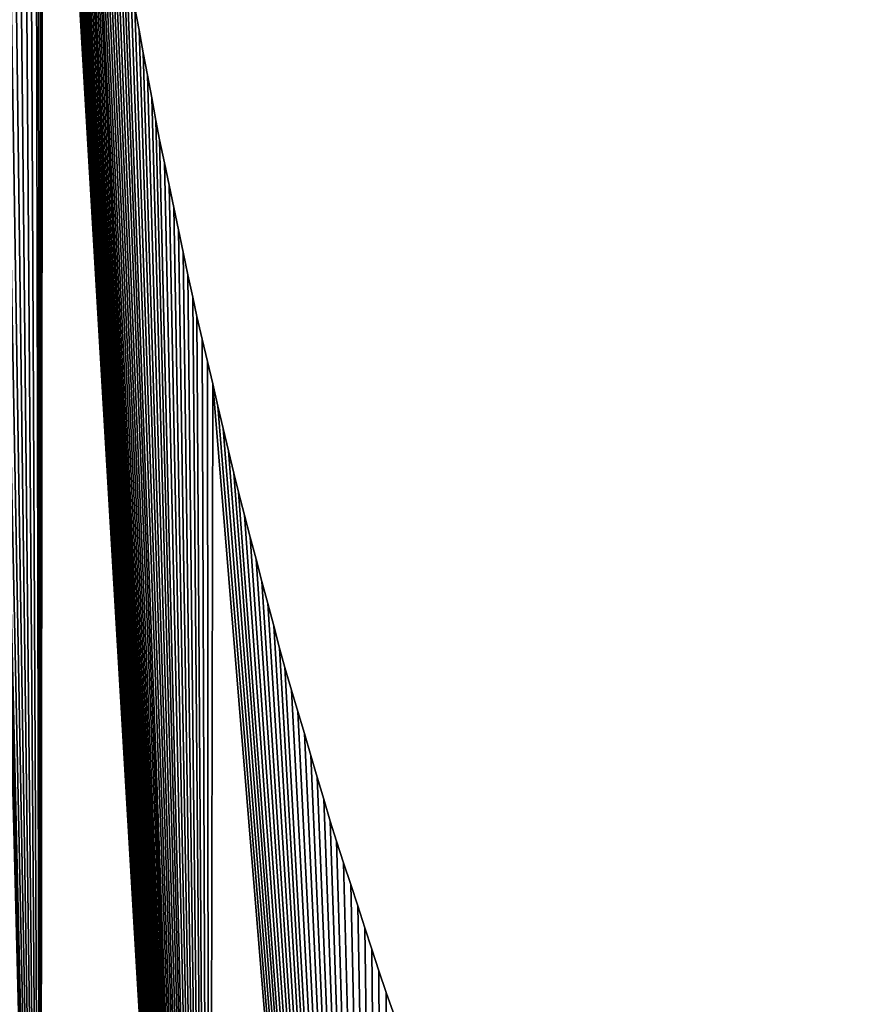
# Model space of a CAD drawing. Extents: x 9 to 1212, y 18 to 833.
# Tile 29 of 172: x 39 to 57, y 495 to 516. Entities that reach past the tile are written whole.
import ezdxf

# ---------------------------------------------------------------- set-up
doc = ezdxf.new("R2010")
doc.units = 0
doc.header["$MEASUREMENT"] = 0
doc.layers.get('0').update_dxf_attribs({"linetype": 'CONTINUOUS'})

# ---------------------------------------------------------------- blocks, each defined once
blk = doc.blocks.new('GRUPO_1')
for p, q in [((33.36174, 75.86816), (33.4523, 75.38267)), ((33.36174, 75.86816, 15), (33.4523, 75.38267, 15)), ((33.4523, 75.38267), (33.54257, 74.89876)), ((33.4523, 75.38267, 15), (33.54257, 74.89876, 15)), ((33.4523, 75.38267), (33.4523, 75.38267, 15)), ((33.54257, 74.89876), (33.63256, 74.41637)), ((33.54257, 74.89876, 15), (33.63256, 74.41637, 15)), ((33.54257, 74.89876), (33.54257, 74.89876, 15)), ((33.63256, 74.41637), (33.724, 73.92622)), ((33.63256, 74.41637, 15), (33.724, 73.92622, 15)), ((33.63256, 74.41637), (33.63256, 74.41637, 15)), ((33.724, 73.92622), (33.81496, 73.43861)), ((33.724, 73.92622, 15), (33.81496, 73.43861, 15)), ((33.724, 73.92622), (33.724, 73.92622, 15)), ((33.81496, 73.43861), (33.89299, 73.02738)), ((33.81496, 73.43861, 15), (33.89299, 73.02738, 15)), ((33.81496, 73.43861), (33.81496, 73.43861, 15)), ((33.89299, 73.02738), (33.99741, 72.53104)), ((33.89299, 73.02738, 15), (33.99741, 72.53104, 15)), ((33.89299, 73.02738), (33.89299, 73.02738, 15)), ((33.99741, 72.53104), (34.09802, 72.05281)), ((33.99741, 72.53104, 15), (34.09802, 72.05281, 15)), ((33.99741, 72.53104), (33.99741, 72.53104, 15)), ((34.09802, 72.05281), (34.20025, 71.5669)), ((34.09802, 72.05281, 15), (34.20025, 71.5669, 15)), ((34.09802, 72.05281), (34.09802, 72.05281, 15)), ((34.20025, 71.5669), (34.30116, 71.08723)), ((34.20025, 71.5669, 15), (34.30116, 71.08723, 15)), ((34.20025, 71.5669), (34.20025, 71.5669, 15)), ((34.30116, 71.08723), (34.4027, 70.60459)), ((34.30116, 71.08723, 15), (34.4027, 70.60459, 15)), ((34.30116, 71.08723), (34.30116, 71.08723, 15)), ((34.4027, 70.60459), (34.50498, 70.1184)), ((34.4027, 70.60459, 15), (34.50498, 70.1184, 15)), ((34.4027, 70.60459), (34.4027, 70.60459, 15)), ((34.50498, 70.1184), (34.60656, 69.63557)), ((34.50498, 70.1184, 15), (34.60656, 69.63557, 15)), ((34.50498, 70.1184), (34.50498, 70.1184, 15)), ((34.60656, 69.63557), (34.69525, 69.21896)), ((34.60656, 69.63557, 15), (34.69525, 69.21896, 15)), ((34.60656, 69.63557), (34.60656, 69.63557, 15)), ((34.69525, 69.21896), (34.81056, 68.73164)), ((34.69525, 69.21896, 15), (34.81056, 68.73164, 15)), ((34.69525, 69.21896), (34.69525, 69.21896, 15)), ((34.81056, 68.73164), (34.92367, 68.25359)), ((34.81056, 68.73164, 15), (34.92367, 68.25359, 15)), ((34.81056, 68.73164), (34.81056, 68.73164, 15)), ((34.92367, 68.25359), (35.03809, 67.77002)), ((34.92367, 68.25359, 15), (35.03809, 67.77002, 15)), ((34.92367, 68.25359), (34.92367, 68.25359, 15)), ((35.03809, 67.77002), (35.15084, 67.2935)), ((35.03809, 67.77002, 15), (35.15084, 67.2935, 15)), ((35.03809, 67.77002), (35.03809, 67.77002, 15)), ((35.15084, 67.2935), (35.26446, 66.81327)), ((35.15084, 67.2935, 15), (35.26446, 66.81327, 15)), ((35.15084, 67.2935), (35.15084, 67.2935, 15)), ((35.26446, 66.81327), (35.37886, 66.32978)), ((35.26446, 66.81327, 15), (35.37886, 66.32978, 15)), ((35.26446, 66.81327), (35.26446, 66.81327, 15)), ((35.37886, 66.32978), (35.4928, 65.84822)), ((35.37886, 66.32978, 15), (35.4928, 65.84822, 15)), ((35.37886, 66.32978), (35.37886, 66.32978, 15)), ((35.4928, 65.84822), (35.59167, 65.43824)), ((35.4928, 65.84822, 15), (35.59167, 65.43824, 15)), ((35.4928, 65.84822), (35.4928, 65.84822, 15)), ((35.59167, 65.43824), (35.72117, 64.94808)), ((35.59167, 65.43824, 15), (35.72117, 64.94808, 15)), ((35.59167, 65.43824), (35.59167, 65.43824, 15)), ((35.72117, 64.94808), (35.846, 64.47556)), ((35.72117, 64.94808, 15), (35.846, 64.47556, 15)), ((35.72117, 64.94808), (35.72117, 64.94808, 15)), ((35.846, 64.47556), (35.97268, 63.99609)), ((35.846, 64.47556, 15), (35.97268, 63.99609, 15)), ((35.846, 64.47556), (35.846, 64.47556, 15)), ((35.97268, 63.99609), (36.09796, 63.5219)), ((35.97268, 63.99609, 15), (36.09796, 63.5219, 15)), ((35.97268, 63.99609), (35.97268, 63.99609, 15)), ((36.09796, 63.5219), (36.22364, 63.04618)), ((36.09796, 63.5219, 15), (36.22364, 63.04618, 15)), ((36.09796, 63.5219), (36.09796, 63.5219, 15)), ((36.22364, 63.04618), (36.35091, 62.56445)), ((36.22364, 63.04618, 15), (36.35091, 62.56445, 15)), ((36.22364, 63.04618), (36.22364, 63.04618, 15)), ((36.35091, 62.56445), (36.47793, 62.08368)), ((36.35091, 62.56445, 15), (36.47793, 62.08368, 15)), ((36.35091, 62.56445), (36.35091, 62.56445, 15)), ((36.47793, 62.08368), (36.59369, 61.66403)), ((36.47793, 62.08368, 15), (36.59369, 61.66403, 15)), ((36.47793, 62.08368), (36.47793, 62.08368, 15)), ((36.59369, 61.66403), (36.73568, 61.18219)), ((36.59369, 61.66403, 15), (36.73568, 61.18219, 15)), ((36.59369, 61.66403), (36.59369, 61.66403, 15)), ((36.73568, 61.18219), (36.87128, 60.72203)), ((36.73568, 61.18219, 15), (36.87128, 60.72203, 15)), ((36.73568, 61.18219), (36.73568, 61.18219, 15)), ((36.87128, 60.72203), (37.01064, 60.24909)), ((36.87128, 60.72203, 15), (37.01064, 60.24909, 15)), ((36.87128, 60.72203), (36.87128, 60.72203, 15)), ((37.01064, 60.24909), (37.14998, 59.77626)), ((37.01064, 60.24909, 15), (37.14998, 59.77626, 15)), ((37.01064, 60.24909), (37.01064, 60.24909, 15)), ((37.14998, 59.77626), (37.28754, 59.30944)), ((37.14998, 59.77626, 15), (37.28754, 59.30944, 15)), ((37.14998, 59.77626), (37.14998, 59.77626, 15)), ((37.28754, 59.30944), (37.42849, 58.83114)), ((37.28754, 59.30944, 15), (37.42849, 58.83114, 15)), ((37.28754, 59.30944), (37.28754, 59.30944, 15)), ((37.42849, 58.83114), (37.56645, 58.36296)), ((37.42849, 58.83114, 15), (37.56645, 58.36296, 15)), ((37.42849, 58.83114), (37.42849, 58.83114, 15)), ((37.56645, 58.36296), (37.70269, 57.93175)), ((37.56645, 58.36296, 15), (37.70269, 57.93175, 15)), ((37.56645, 58.36296), (37.56645, 58.36296, 15)), ((37.70269, 57.93175), (37.8559, 57.46321)), ((37.70269, 57.93175, 15), (37.8559, 57.46321, 15)), ((37.70269, 57.93175), (37.70269, 57.93175, 15)), ((37.8559, 57.46321), (38.00843, 56.99673)), ((37.8559, 57.46321, 15), (38.00843, 56.99673, 15)), ((37.8559, 57.46321), (37.8559, 57.46321, 15)), ((38.00843, 56.99673), (38.15976, 56.53393)), ((38.00843, 56.99673, 15), (38.15976, 56.53393, 15)), ((38.00843, 56.99673), (38.00843, 56.99673, 15)), ((38.15976, 56.53393), (38.31363, 56.06336)), ((38.15976, 56.53393, 15), (38.31363, 56.06336, 15)), ((38.15976, 56.53393), (38.15976, 56.53393, 15)), ((38.31363, 56.06336), (38.46418, 55.60295)), ((38.31363, 56.06336, 15), (38.46418, 55.60295, 15)), ((38.31363, 56.06336), (38.31363, 56.06336, 15)), ((38.46418, 55.60295), (38.61514, 55.14128)), ((38.46418, 55.60295, 15), (38.61514, 55.14128, 15)), ((38.46418, 55.60295), (38.46418, 55.60295, 15)), ((38.61514, 55.14128), (38.76936, 54.66965)), ((38.61514, 55.14128, 15), (38.76936, 54.66965, 15)), ((38.61514, 55.14128), (38.61514, 55.14128, 15)), ((38.76936, 54.66965), (38.92106, 54.24987)), ((38.76936, 54.66965, 15), (38.92106, 54.24987, 15)), ((38.76936, 54.66965), (38.76936, 54.66965, 15))]:
    blk.add_line(p, q)
mesh = blk.add_polyface()
corners = [(31.48958, 89.82853), (31.39184, 122.84918), (31.64112, 123.53903), (31.70991, 89.38082), (31.90043, 124.23241), (31.93627, 88.93957), (32.16983, 124.92926), (32.40666, 88.07662), (32.44942, 125.62957), (32.65049, 87.655), (32.72344, 126.29541), (32.89996, 87.24001), (33.00268, 126.95489), (33.15497, 86.83169), (33.29098, 127.61728), (33.41541, 86.43008), (33.58842, 128.28256), (33.6812, 86.03523), (33.89505, 128.95071), (33.95222, 85.64717), (34.21093, 129.62168), (34.23914, 85.25141), (34.53614, 130.29547), (34.53883, 84.8535), (34.87074, 130.97202), (35.15491, 84.08128), (35.19596, 131.61456), (35.47105, 83.70708), (35.52461, 132.2498), (35.79245, 83.34087), (35.86156, 132.88738), (36.11897, 82.98272), (36.20688, 133.52728), (36.4505, 82.63267), (36.56062, 134.16948), (36.78693, 82.29078), (36.92283, 134.81396), (14.18541, 82.57828), (14.53829, 195.10684), (16.22949, 75.25985), (16.36473, 192.81526), (18.40727, 68.13239), (28.44164, 41.78746), (25.89068, 172.33133), (26.08233, 171.60962), (26.24017, 170.93298), (26.40441, 170.20274), (26.56739, 169.47807), (26.73127, 168.74942), (26.86444, 168.06704), (27.00259, 167.33182), (27.13978, 166.60165), (27.27829, 165.86448), (27.38778, 165.17947), (27.50219, 164.44188), (27.61603, 163.7079), (27.72997, 162.97337), (27.81933, 162.27318), (27.91197, 161.53742), (28.00445, 160.80298), (28.09237, 160.10064), (28.1674, 159.35547), (28.24121, 158.62239), (28.31453, 157.89412), (28.38244, 157.18665), (28.44032, 156.43955), (28.49757, 155.70069)]
mesh.append_faces([[corners[k] for k in face] for face in [(37, 38, 39), (39, 40, 41)]], dxfattribs={"vtx0": -1, "vtx1": -1})
mesh.append_faces([[corners[k] for k in face] for face in [(0, 1, 2), (3, 2, 4), (5, 4, 6), (7, 6, 8), (9, 8, 10), (11, 10, 12), (13, 12, 14), (15, 14, 16), (17, 16, 18), (19, 18, 20), (21, 20, 22), (23, 22, 24), (25, 24, 26), (27, 26, 28), (29, 28, 30), (31, 30, 32), (33, 32, 34), (35, 34, 36), (42, 43, 44), (42, 44, 45), (42, 45, 46), (42, 46, 47), (42, 47, 48), (42, 48, 49), (42, 49, 50), (42, 50, 51), (42, 51, 52), (42, 52, 53), (42, 53, 54), (42, 54, 55), (42, 55, 56), (42, 56, 57), (42, 57, 58), (42, 58, 59), (42, 59, 60), (42, 60, 61), (42, 61, 62), (42, 62, 63), (42, 63, 64), (42, 64, 65), (42, 65, 66)]], dxfattribs={"vtx0": -1, "vtx2": -1})
mesh = blk.add_polyface()
corners = [(31.39184, 122.84918, 15), (31.48958, 89.82853, 15), (31.64112, 123.53903, 15), (31.70991, 89.38082, 15), (31.90043, 124.23241, 15), (31.93627, 88.93957, 15), (32.16983, 124.92926, 15), (32.40666, 88.07662, 15), (32.44942, 125.62957, 15), (32.65049, 87.655, 15), (32.72344, 126.29541, 15), (32.89996, 87.24001, 15), (33.00268, 126.95489, 15), (33.15497, 86.83169, 15), (33.29098, 127.61728, 15), (33.41541, 86.43008, 15), (33.58842, 128.28256, 15), (33.6812, 86.03523, 15), (33.89505, 128.95071, 15), (33.95222, 85.64717, 15), (34.21093, 129.62168, 15), (34.23914, 85.25141, 15), (34.53614, 130.29547, 15), (34.53883, 84.8535, 15), (34.87074, 130.97202, 15), (35.15491, 84.08128, 15), (35.19596, 131.61456, 15), (35.47105, 83.70708, 15), (35.52461, 132.2498, 15), (35.79245, 83.34087, 15), (35.86156, 132.88738, 15), (36.11897, 82.98272, 15), (36.20688, 133.52728, 15), (36.4505, 82.63267, 15), (36.56062, 134.16948, 15), (36.78693, 82.29078, 15), (36.92283, 134.81396, 15), (14.53829, 195.10684, 15), (14.18541, 82.57828, 15), (16.22949, 75.25985, 15), (16.36473, 192.81526, 15), (18.40727, 68.13239, 15), (25.89068, 172.33133, 15), (28.44164, 41.78746, 15), (26.08233, 171.60962, 15), (26.24017, 170.93298, 15), (26.40441, 170.20274, 15), (26.56739, 169.47807, 15), (26.73127, 168.74942, 15), (26.86444, 168.06704, 15), (27.00259, 167.33182, 15), (27.13978, 166.60165, 15), (27.27829, 165.86448, 15), (27.38778, 165.17947, 15), (27.50219, 164.44188, 15), (27.61603, 163.7079, 15), (27.72997, 162.97337, 15), (27.81933, 162.27318, 15), (27.91197, 161.53742, 15), (28.00445, 160.80298, 15), (28.09237, 160.10064, 15), (28.1674, 159.35547, 15), (28.24121, 158.62239, 15), (28.31453, 157.89412, 15), (28.38244, 157.18665, 15), (28.44032, 156.43955, 15), (28.49757, 155.70069, 15)]
mesh.append_faces([[corners[k] for k in face] for face in [(0, 1, 2), (2, 3, 4), (4, 5, 6), (6, 7, 8), (8, 9, 10), (10, 11, 12), (12, 13, 14), (14, 15, 16), (16, 17, 18), (18, 19, 20), (20, 21, 22), (22, 23, 24), (24, 25, 26), (26, 27, 28), (28, 29, 30), (30, 31, 32), (32, 33, 34), (34, 35, 36), (42, 43, 44), (44, 43, 45), (45, 43, 46), (46, 43, 47), (47, 43, 48), (48, 43, 49), (49, 43, 50), (50, 43, 51), (51, 43, 52), (52, 43, 53), (53, 43, 54), (54, 43, 55), (55, 43, 56), (56, 43, 57), (57, 43, 58), (58, 43, 59), (59, 43, 60), (60, 43, 61), (61, 43, 62), (62, 43, 63), (63, 43, 64), (64, 43, 65), (65, 43, 66)]], dxfattribs={"vtx0": -1, "vtx1": -1})
mesh.append_faces([[corners[k] for k in face] for face in [(37, 38, 39), (40, 39, 41)]], dxfattribs={"vtx0": -1, "vtx2": -1})
mesh = blk.add_polyface()
corners = [(31.39184, 122.84918), (31.27536, 90.28265), (31.1525, 122.16287), (31.48958, 89.82853), (31.64112, 123.53903), (31.70991, 89.38082), (31.90043, 124.23241), (31.93627, 88.93957), (32.16983, 124.92926), (32.16855, 88.50482), (32.40666, 88.07662), (32.44942, 125.62957), (32.65049, 87.655), (32.72344, 126.29541), (32.89996, 87.24001), (33.00268, 126.95489), (33.15497, 86.83169), (33.29098, 127.61728), (33.41541, 86.43008), (33.58842, 128.28256), (33.6812, 86.03523), (33.89505, 128.95071), (33.95222, 85.64717), (34.21093, 129.62168), (34.23914, 85.25141), (34.53614, 130.29547), (34.53883, 84.8535), (34.87074, 130.97202), (34.84413, 84.46344), (35.15491, 84.08128), (35.19596, 131.61456), (35.47105, 83.70708), (35.52461, 132.2498), (35.79245, 83.34087), (35.86156, 132.88738), (36.11897, 82.98272), (36.20688, 133.52728), (36.4505, 82.63267), (36.56062, 134.16948), (36.78693, 82.29078), (36.92283, 134.81396), (37.12814, 81.95709), (18.40727, 68.13239), (18.455, 189.80303), (20.71806, 61.20866), (21.02008, 185.37619), (23.16118, 54.50142), (23.43797, 180.02125), (25.73593, 48.02343), (28.44164, 41.78746), (28.49757, 155.70069), (28.93199, 129.29714), (31.32992, 35.70085), (28.95168, 128.58789), (28.97358, 127.85374), (28.99547, 127.12018), (29.0175, 126.38163), (29.03967, 125.6384), (29.06131, 124.91317), (29.08439, 124.21807), (29.11042, 123.46918), (29.13618, 122.72831), (29.16208, 121.98306), (29.18799, 121.2379), (29.21398, 120.49001), (29.23898, 119.80413), (30.24476, 119.28789), (30.47202, 120.0555), (30.70332, 120.80105), (30.92302, 121.48015)]
mesh.append_faces([[corners[k] for k in face] for face in [(0, 1, 2), (1, 0, 3), (3, 4, 5), (5, 6, 7), (7, 8, 9), (9, 8, 10), (10, 11, 12), (12, 13, 14), (14, 15, 16), (16, 17, 18), (18, 19, 20), (20, 21, 22), (22, 23, 24), (24, 25, 26), (26, 27, 28), (28, 27, 29), (29, 30, 31), (31, 32, 33), (33, 34, 35), (35, 36, 37), (37, 38, 39), (39, 40, 41), (42, 43, 44), (44, 45, 46), (46, 47, 48)]], dxfattribs={"vtx0": -1, "vtx1": -1})
mesh.append_faces([[corners[k] for k in face] for face in [(49, 50, 51)]], dxfattribs={"vtx0": -1, "vtx1": -1, "vtx2": -1})
mesh.append_faces([[corners[k] for k in face] for face in [(52, 51, 53), (52, 53, 54), (52, 54, 55), (52, 55, 56), (52, 56, 57), (52, 57, 58), (52, 58, 59), (52, 59, 60), (52, 60, 61), (52, 61, 62), (52, 62, 63), (52, 63, 64), (52, 64, 65), (52, 66, 67), (52, 67, 68), (52, 68, 69), (52, 69, 2)]], dxfattribs={"vtx0": -1, "vtx2": -1})
mesh = blk.add_polyface()
corners = [(31.27536, 90.28265, 15), (31.39184, 122.84918, 15), (31.1525, 122.16287, 15), (31.48958, 89.82853, 15), (31.64112, 123.53903, 15), (31.70991, 89.38082, 15), (31.90043, 124.23241, 15), (31.93627, 88.93957, 15), (32.16983, 124.92926, 15), (32.16855, 88.50482, 15), (32.40666, 88.07662, 15), (32.44942, 125.62957, 15), (32.65049, 87.655, 15), (32.72344, 126.29541, 15), (32.89996, 87.24001, 15), (33.00268, 126.95489, 15), (33.15497, 86.83169, 15), (33.29098, 127.61728, 15), (33.41541, 86.43008, 15), (33.58842, 128.28256, 15), (33.6812, 86.03523, 15), (33.89505, 128.95071, 15), (33.95222, 85.64717, 15), (34.21093, 129.62168, 15), (34.23914, 85.25141, 15), (34.53614, 130.29547, 15), (34.53883, 84.8535, 15), (34.87074, 130.97202, 15), (34.84413, 84.46344, 15), (35.15491, 84.08128, 15), (35.19596, 131.61456, 15), (35.47105, 83.70708, 15), (35.52461, 132.2498, 15), (35.79245, 83.34087, 15), (35.86156, 132.88738, 15), (36.11897, 82.98272, 15), (36.20688, 133.52728, 15), (36.4505, 82.63267, 15), (36.56062, 134.16948, 15), (36.78693, 82.29078, 15), (36.92283, 134.81396, 15), (37.12814, 81.95709, 15), (18.455, 189.80303, 15), (18.40727, 68.13239, 15), (20.71806, 61.20866, 15), (21.02008, 185.37619, 15), (23.16118, 54.50142, 15), (23.43797, 180.02125, 15), (25.73593, 48.02343, 15), (28.49757, 155.70069, 15), (28.44164, 41.78746, 15), (28.93199, 129.29714, 15), (31.32992, 35.70085, 15), (28.95168, 128.58789, 15), (28.97358, 127.85374, 15), (28.99547, 127.12018, 15), (29.0175, 126.38163, 15), (29.03967, 125.6384, 15), (29.06131, 124.91317, 15), (29.08439, 124.21807, 15), (29.11042, 123.46918, 15), (29.13618, 122.72831, 15), (29.16208, 121.98306, 15), (29.18799, 121.2379, 15), (29.21398, 120.49001, 15), (29.23898, 119.80413, 15), (30.24476, 119.28789, 15), (30.47202, 120.0555, 15), (30.70332, 120.80105, 15), (30.92302, 121.48015, 15)]
mesh.append_faces([[corners[k] for k in face] for face in [(51, 52, 53), (53, 52, 54), (54, 52, 55), (55, 52, 56), (56, 52, 57), (57, 52, 58), (58, 52, 59), (59, 52, 60), (60, 52, 61), (61, 52, 62), (62, 52, 63), (63, 52, 64), (64, 52, 65), (66, 52, 67), (67, 52, 68), (68, 52, 69), (69, 52, 2)]], dxfattribs={"vtx0": -1, "vtx1": -1})
mesh.append_faces([[corners[k] for k in face] for face in [(49, 50, 51)]], dxfattribs={"vtx0": -1, "vtx1": -1, "vtx2": -1})
mesh.append_faces([[corners[k] for k in face] for face in [(0, 1, 2), (1, 0, 3), (4, 3, 5), (6, 5, 7), (8, 7, 9), (8, 9, 10), (11, 10, 12), (13, 12, 14), (15, 14, 16), (17, 16, 18), (19, 18, 20), (21, 20, 22), (23, 22, 24), (25, 24, 26), (27, 26, 28), (27, 28, 29), (30, 29, 31), (32, 31, 33), (34, 33, 35), (36, 35, 37), (38, 37, 39), (40, 39, 41), (42, 43, 44), (45, 44, 46), (47, 46, 48)]], dxfattribs={"vtx0": -1, "vtx2": -1})
mesh = blk.add_polyface()
corners = [(45.55666, 102.79263), (45.80018, 76.73365), (45.34298, 76.88294), (45.6354, 99.86312), (47.10425, 97.18584), (46.26888, 76.59303), (46.74061, 76.46402), (47.21456, 76.34691), (50.27944, 95.58977), (47.69055, 76.24177), (48.16842, 76.14867), (48.64802, 76.06767), (49.12917, 75.99886), (49.61171, 75.9423), (50.09548, 75.89806), (25.73593, 48.02343), (25.89068, 172.33133), (28.44164, 41.78746), (28.93199, 129.29714), (31.32992, 35.70085), (29.23898, 119.80413), (29.26882, 119.07587), (29.29934, 118.33108), (29.32982, 117.5873), (29.36024, 116.84469), (29.39097, 116.09488), (29.45907, 116.26675), (29.63723, 117.01453), (29.82748, 117.76735), (30.02995, 118.52515), (30.24476, 119.28789), (31.1525, 122.16287), (31.27536, 90.28265), (31.32779, 89.80118), (31.3809, 89.31342), (34.96032, 28.78731), (31.43534, 88.85248), (31.49706, 88.36089), (31.55785, 87.87678), (31.61864, 87.39258), (31.68023, 86.90212), (31.74108, 86.41746), (31.80334, 85.92165), (31.86489, 85.43141), (31.92074, 84.98704), (31.98786, 84.52106), (32.05845, 84.03107), (32.12968, 83.53666), (32.19921, 83.05396), (32.26978, 82.56408), (32.33935, 82.08115), (32.40854, 81.60092)]
mesh.append_faces([[corners[k] for k in face] for face in [(1, 4, 5), (5, 4, 6), (6, 4, 7), (7, 8, 9), (9, 8, 10), (10, 8, 11), (11, 8, 12), (12, 8, 13), (13, 8, 14), (15, 16, 17), (17, 18, 19)]], dxfattribs={"vtx0": -1, "vtx1": -1})
mesh.append_faces([[corners[k] for k in face] for face in [(19, 31, 32)]], dxfattribs={"vtx0": -1, "vtx1": -1, "vtx2": -1})
mesh.append_faces([[corners[k] for k in face] for face in [(0, 1, 2), (1, 3, 4), (7, 4, 8), (19, 20, 21), (19, 21, 22), (19, 22, 23), (19, 23, 24), (19, 24, 25), (19, 25, 26), (19, 26, 27), (19, 27, 28), (19, 28, 29), (19, 29, 30), (19, 32, 33), (19, 33, 34), (35, 34, 36), (35, 36, 37), (35, 37, 38), (35, 38, 39), (35, 39, 40), (35, 40, 41), (35, 41, 42), (35, 42, 43), (35, 43, 44), (35, 44, 45), (35, 45, 46), (35, 46, 47), (35, 47, 48), (35, 48, 49), (35, 49, 50), (35, 50, 51)]], dxfattribs={"vtx0": -1, "vtx2": -1})
mesh = blk.add_polyface()
corners = [(25.89068, 172.33133, 15), (25.73593, 48.02343, 15), (28.44164, 41.78746, 15), (28.93199, 129.29714, 15), (31.32992, 35.70085, 15), (29.23898, 119.80413, 15), (29.26882, 119.07587, 15), (29.29934, 118.33108, 15), (29.32982, 117.5873, 15), (29.36024, 116.84469, 15), (29.39097, 116.09488, 15), (29.45907, 116.26675, 15), (29.63723, 117.01453, 15), (29.82748, 117.76735, 15), (30.02995, 118.52515, 15), (30.24476, 119.28789, 15), (31.1525, 122.16287, 15), (31.27536, 90.28265, 15), (31.32779, 89.80118, 15), (31.3809, 89.31342, 15), (34.96032, 28.78731, 15), (31.43534, 88.85248, 15), (31.49706, 88.36089, 15), (31.55785, 87.87678, 15), (31.61864, 87.39258, 15), (31.68023, 86.90212, 15), (31.74108, 86.41746, 15), (31.80334, 85.92165, 15), (31.86489, 85.43141, 15), (31.92074, 84.98704, 15), (31.98786, 84.52106, 15), (32.05845, 84.03107, 15), (32.12968, 83.53666, 15), (32.19921, 83.05396, 15), (32.26978, 82.56408, 15), (32.33935, 82.08115, 15), (32.40854, 81.60092, 15), (45.80018, 76.73365, 15), (45.55666, 102.79263, 15), (45.34298, 76.88294, 15), (45.6354, 99.86312, 15), (47.10425, 97.18584, 15), (46.26888, 76.59303, 15), (46.74061, 76.46402, 15), (47.21456, 76.34691, 15), (50.27944, 95.58977, 15), (47.69055, 76.24177, 15), (48.16842, 76.14867, 15), (48.64802, 76.06767, 15), (49.12917, 75.99886, 15), (49.61171, 75.9423, 15), (50.09548, 75.89806, 15)]
mesh.append_faces([[corners[k] for k in face] for face in [(5, 4, 6), (6, 4, 7), (7, 4, 8), (8, 4, 9), (9, 4, 10), (10, 4, 11), (11, 4, 12), (12, 4, 13), (13, 4, 14), (14, 4, 15), (17, 4, 18), (18, 4, 19), (19, 20, 21), (21, 20, 22), (22, 20, 23), (23, 20, 24), (24, 20, 25), (25, 20, 26), (26, 20, 27), (27, 20, 28), (28, 20, 29), (29, 20, 30), (30, 20, 31), (31, 20, 32), (32, 20, 33), (33, 20, 34), (34, 20, 35), (35, 20, 36), (37, 38, 39), (40, 37, 41), (41, 44, 45)]], dxfattribs={"vtx0": -1, "vtx1": -1})
mesh.append_faces([[corners[k] for k in face] for face in [(16, 4, 17)]], dxfattribs={"vtx0": -1, "vtx1": -1, "vtx2": -1})
mesh.append_faces([[corners[k] for k in face] for face in [(0, 1, 2), (3, 2, 4), (41, 37, 42), (41, 42, 43), (41, 43, 44), (45, 44, 46), (45, 46, 47), (45, 47, 48), (45, 48, 49), (45, 49, 50), (45, 50, 51)]], dxfattribs={"vtx0": -1, "vtx2": -1})
mesh = blk.add_polyface()
corners = [(31.32992, 35.70085), (31.3809, 89.31342), (34.96032, 28.78731), (32.40854, 81.60092), (32.4779, 81.11941), (32.54862, 80.66759), (32.62902, 80.17816), (32.70875, 79.69279), (32.78756, 79.21306), (32.86776, 78.72483), (32.94638, 78.24626), (33.02752, 77.7523), (33.10827, 77.26078), (33.18177, 76.83288), (33.27408, 76.33804), (33.36174, 75.86816), (33.4523, 75.38267), (33.54257, 74.89876), (33.63256, 74.41637), (33.724, 73.92622), (33.81496, 73.43861), (33.89299, 73.02738), (33.99741, 72.53104), (34.09802, 72.05281), (34.20025, 71.5669), (34.30116, 71.08723), (34.4027, 70.60459), (34.50498, 70.1184), (34.60656, 69.63557), (34.69525, 69.21896), (34.81056, 68.73164), (34.92367, 68.25359), (35.03809, 67.77002), (38.78152, 22.29372), (35.15084, 67.2935), (35.26446, 66.81327), (35.37886, 66.32978), (35.4928, 65.84822), (35.59167, 65.43824), (35.72117, 64.94808), (35.846, 64.47556), (35.97268, 63.99609), (36.09796, 63.5219), (36.22364, 63.04618), (36.35091, 62.56445), (36.47793, 62.08368), (36.59369, 61.66403)]
mesh.append_faces([[corners[k] for k in face] for face in [(0, 1, 2)]], dxfattribs={"vtx0": -1, "vtx1": -1})
mesh.append_faces([[corners[k] for k in face] for face in [(2, 3, 4), (2, 4, 5), (2, 5, 6), (2, 6, 7), (2, 7, 8), (2, 8, 9), (2, 9, 10), (2, 10, 11), (2, 11, 12), (2, 12, 13), (2, 13, 14), (2, 14, 15), (2, 15, 16), (2, 16, 17), (2, 17, 18), (2, 18, 19), (2, 19, 20), (2, 20, 21), (2, 21, 22), (2, 22, 23), (2, 23, 24), (2, 24, 25), (2, 25, 26), (2, 26, 27), (2, 27, 28), (2, 28, 29), (2, 29, 30), (2, 30, 31), (2, 31, 32), (33, 32, 34), (33, 34, 35), (33, 35, 36), (33, 36, 37), (33, 37, 38), (33, 38, 39), (33, 39, 40), (33, 40, 41), (33, 41, 42), (33, 42, 43), (33, 43, 44), (33, 44, 45), (33, 45, 46)]], dxfattribs={"vtx0": -1, "vtx2": -1})
mesh = blk.add_polyface()
corners = [(31.3809, 89.31342, 15), (31.32992, 35.70085, 15), (34.96032, 28.78731, 15), (32.40854, 81.60092, 15), (32.4779, 81.11941, 15), (32.54862, 80.66759, 15), (32.62902, 80.17816, 15), (32.70875, 79.69279, 15), (32.78756, 79.21306, 15), (32.86776, 78.72483, 15), (32.94638, 78.24626, 15), (33.02752, 77.7523, 15), (33.10827, 77.26078, 15), (33.18177, 76.83288, 15), (33.27408, 76.33804, 15), (33.36174, 75.86816, 15), (33.4523, 75.38267, 15), (33.54257, 74.89876, 15), (33.63256, 74.41637, 15), (33.724, 73.92622, 15), (33.81496, 73.43861, 15), (33.89299, 73.02738, 15), (33.99741, 72.53104, 15), (34.09802, 72.05281, 15), (34.20025, 71.5669, 15), (34.30116, 71.08723, 15), (34.4027, 70.60459, 15), (34.50498, 70.1184, 15), (34.60656, 69.63557, 15), (34.69525, 69.21896, 15), (34.81056, 68.73164, 15), (34.92367, 68.25359, 15), (35.03809, 67.77002, 15), (38.78152, 22.29372, 15), (35.15084, 67.2935, 15), (35.26446, 66.81327, 15), (35.37886, 66.32978, 15), (35.4928, 65.84822, 15), (35.59167, 65.43824, 15), (35.72117, 64.94808, 15), (35.846, 64.47556, 15), (35.97268, 63.99609, 15), (36.09796, 63.5219, 15), (36.22364, 63.04618, 15), (36.35091, 62.56445, 15), (36.47793, 62.08368, 15), (36.59369, 61.66403, 15)]
mesh.append_faces([[corners[k] for k in face] for face in [(3, 2, 4), (4, 2, 5), (5, 2, 6), (6, 2, 7), (7, 2, 8), (8, 2, 9), (9, 2, 10), (10, 2, 11), (11, 2, 12), (12, 2, 13), (13, 2, 14), (14, 2, 15), (15, 2, 16), (16, 2, 17), (17, 2, 18), (18, 2, 19), (19, 2, 20), (20, 2, 21), (21, 2, 22), (22, 2, 23), (23, 2, 24), (24, 2, 25), (25, 2, 26), (26, 2, 27), (27, 2, 28), (28, 2, 29), (29, 2, 30), (30, 2, 31), (31, 2, 32), (32, 33, 34), (34, 33, 35), (35, 33, 36), (36, 33, 37), (37, 33, 38), (38, 33, 39), (39, 33, 40), (40, 33, 41), (41, 33, 42), (42, 33, 43), (43, 33, 44), (44, 33, 45), (45, 33, 46)]], dxfattribs={"vtx0": -1, "vtx1": -1})
mesh.append_faces([[corners[k] for k in face] for face in [(0, 1, 2)]], dxfattribs={"vtx0": -1, "vtx2": -1})
mesh = blk.add_polyface()
corners = [(33.36174, 75.86816), (33.4523, 75.38267, 15), (33.4523, 75.38267), (33.36174, 75.86816, 15)]
mesh.append_faces([[corners[k] for k in face] for face in [(0, 1, 2), (1, 0, 3)]], dxfattribs={"vtx0": -1})
mesh = blk.add_polyface()
corners = [(33.4523, 75.38267), (33.54257, 74.89876, 15), (33.54257, 74.89876), (33.4523, 75.38267, 15)]
mesh.append_faces([[corners[k] for k in face] for face in [(0, 1, 2), (1, 0, 3)]], dxfattribs={"vtx0": -1})
mesh = blk.add_polyface()
corners = [(33.54257, 74.89876), (33.63256, 74.41637, 15), (33.63256, 74.41637), (33.54257, 74.89876, 15)]
mesh.append_faces([[corners[k] for k in face] for face in [(0, 1, 2), (1, 0, 3)]], dxfattribs={"vtx0": -1})
mesh = blk.add_polyface()
corners = [(33.63256, 74.41637), (33.724, 73.92622, 15), (33.724, 73.92622), (33.63256, 74.41637, 15)]
mesh.append_faces([[corners[k] for k in face] for face in [(0, 1, 2), (1, 0, 3)]], dxfattribs={"vtx0": -1})
mesh = blk.add_polyface()
corners = [(33.724, 73.92622), (33.81496, 73.43861, 15), (33.81496, 73.43861), (33.724, 73.92622, 15)]
mesh.append_faces([[corners[k] for k in face] for face in [(0, 1, 2), (1, 0, 3)]], dxfattribs={"vtx0": -1})
mesh = blk.add_polyface()
corners = [(33.81496, 73.43861), (33.89299, 73.02738, 15), (33.89299, 73.02738), (33.81496, 73.43861, 15)]
mesh.append_faces([[corners[k] for k in face] for face in [(0, 1, 2), (1, 0, 3)]], dxfattribs={"vtx0": -1})
mesh = blk.add_polyface()
corners = [(33.89299, 73.02738), (33.99741, 72.53104, 15), (33.99741, 72.53104), (33.89299, 73.02738, 15)]
mesh.append_faces([[corners[k] for k in face] for face in [(0, 1, 2), (1, 0, 3)]], dxfattribs={"vtx0": -1})
mesh = blk.add_polyface()
corners = [(33.99741, 72.53104), (34.09802, 72.05281, 15), (34.09802, 72.05281), (33.99741, 72.53104, 15)]
mesh.append_faces([[corners[k] for k in face] for face in [(0, 1, 2), (1, 0, 3)]], dxfattribs={"vtx0": -1})
mesh = blk.add_polyface()
corners = [(34.09802, 72.05281), (34.20025, 71.5669, 15), (34.20025, 71.5669), (34.09802, 72.05281, 15)]
mesh.append_faces([[corners[k] for k in face] for face in [(0, 1, 2), (1, 0, 3)]], dxfattribs={"vtx0": -1})
mesh = blk.add_polyface()
corners = [(34.20025, 71.5669), (34.30116, 71.08723, 15), (34.30116, 71.08723), (34.20025, 71.5669, 15)]
mesh.append_faces([[corners[k] for k in face] for face in [(0, 1, 2), (1, 0, 3)]], dxfattribs={"vtx0": -1})
mesh = blk.add_polyface()
corners = [(34.30116, 71.08723), (34.4027, 70.60459, 15), (34.4027, 70.60459), (34.30116, 71.08723, 15)]
mesh.append_faces([[corners[k] for k in face] for face in [(0, 1, 2), (1, 0, 3)]], dxfattribs={"vtx0": -1})
mesh = blk.add_polyface()
corners = [(34.4027, 70.60459), (34.50498, 70.1184, 15), (34.50498, 70.1184), (34.4027, 70.60459, 15)]
mesh.append_faces([[corners[k] for k in face] for face in [(0, 1, 2), (1, 0, 3)]], dxfattribs={"vtx0": -1})
mesh = blk.add_polyface()
corners = [(34.50498, 70.1184), (34.60656, 69.63557, 15), (34.60656, 69.63557), (34.50498, 70.1184, 15)]
mesh.append_faces([[corners[k] for k in face] for face in [(0, 1, 2), (1, 0, 3)]], dxfattribs={"vtx0": -1})
mesh = blk.add_polyface()
corners = [(34.60656, 69.63557), (34.69525, 69.21896, 15), (34.69525, 69.21896), (34.60656, 69.63557, 15)]
mesh.append_faces([[corners[k] for k in face] for face in [(0, 1, 2), (1, 0, 3)]], dxfattribs={"vtx0": -1})
mesh = blk.add_polyface()
corners = [(34.69525, 69.21896), (34.81056, 68.73164, 15), (34.81056, 68.73164), (34.69525, 69.21896, 15)]
mesh.append_faces([[corners[k] for k in face] for face in [(0, 1, 2), (1, 0, 3)]], dxfattribs={"vtx0": -1})
mesh = blk.add_polyface()
corners = [(34.81056, 68.73164), (34.92367, 68.25359, 15), (34.92367, 68.25359), (34.81056, 68.73164, 15)]
mesh.append_faces([[corners[k] for k in face] for face in [(0, 1, 2), (1, 0, 3)]], dxfattribs={"vtx0": -1})
mesh = blk.add_polyface()
corners = [(34.92367, 68.25359), (35.03809, 67.77002, 15), (35.03809, 67.77002), (34.92367, 68.25359, 15)]
mesh.append_faces([[corners[k] for k in face] for face in [(0, 1, 2), (1, 0, 3)]], dxfattribs={"vtx0": -1})
mesh = blk.add_polyface()
corners = [(34.96032, 28.78731), (35.03809, 67.77002), (38.78152, 22.29372), (36.59369, 61.66403), (36.73568, 61.18219), (36.87128, 60.72203), (37.01064, 60.24909), (37.14998, 59.77626), (37.28754, 59.30944), (37.42849, 58.83114), (37.56645, 58.36296), (37.70269, 57.93175), (37.8559, 57.46321), (38.00843, 56.99673), (38.15976, 56.53393), (38.31363, 56.06336), (38.46418, 55.60295), (38.61514, 55.14128), (38.76936, 54.66965), (38.92106, 54.24987), (42.79228, 16.24309), (39.09005, 53.78224), (39.25908, 53.3145), (39.42475, 52.85607), (39.59297, 52.39056), (39.76127, 51.92484), (39.92995, 51.45809), (40.07961, 51.05723), (40.26672, 50.58747), (40.44641, 50.13631), (40.62937, 49.67698), (40.81137, 49.22004), (40.99176, 48.76713), (41.17595, 48.30471), (41.35283, 47.86061), (41.53374, 47.43912), (41.73253, 46.98523), (41.93113, 46.53177), (42.12577, 46.08735), (42.32454, 45.63351), (42.52095, 45.18505), (42.71686, 44.73774), (42.89539, 44.3367), (46.99136, 10.65847), (43.11121, 43.88641), (43.32431, 43.44181), (61.5131, 7.49806), (59.68123, 45.15288), (59.81467, 45.61824), (59.95044, 46.09172)]
mesh.append_faces([[corners[k] for k in face] for face in [(0, 1, 2)]], dxfattribs={"vtx0": -1, "vtx1": -1})
mesh.append_faces([[corners[k] for k in face] for face in [(2, 3, 4), (2, 4, 5), (2, 5, 6), (2, 6, 7), (2, 7, 8), (2, 8, 9), (2, 9, 10), (2, 10, 11), (2, 11, 12), (2, 12, 13), (2, 13, 14), (2, 14, 15), (2, 15, 16), (2, 16, 17), (2, 17, 18), (2, 18, 19), (20, 19, 21), (20, 21, 22), (20, 22, 23), (20, 23, 24), (20, 24, 25), (20, 25, 26), (20, 26, 27), (20, 27, 28), (20, 28, 29), (20, 29, 30), (20, 30, 31), (20, 31, 32), (20, 32, 33), (20, 33, 34), (20, 34, 35), (20, 35, 36), (20, 36, 37), (20, 37, 38), (20, 38, 39), (20, 39, 40), (20, 40, 41), (20, 41, 42), (43, 42, 44), (43, 44, 45), (46, 47, 48), (46, 48, 49)]], dxfattribs={"vtx0": -1, "vtx2": -1})
mesh = blk.add_polyface()
corners = [(35.03809, 67.77002, 15), (34.96032, 28.78731, 15), (38.78152, 22.29372, 15), (36.59369, 61.66403, 15), (36.73568, 61.18219, 15), (36.87128, 60.72203, 15), (37.01064, 60.24909, 15), (37.14998, 59.77626, 15), (37.28754, 59.30944, 15), (37.42849, 58.83114, 15), (37.56645, 58.36296, 15), (37.70269, 57.93175, 15), (37.8559, 57.46321, 15), (38.00843, 56.99673, 15), (38.15976, 56.53393, 15), (38.31363, 56.06336, 15), (38.46418, 55.60295, 15), (38.61514, 55.14128, 15), (38.76936, 54.66965, 15), (38.92106, 54.24987, 15), (42.79228, 16.24309, 15), (39.09005, 53.78224, 15), (39.25908, 53.3145, 15), (39.42475, 52.85607, 15), (39.59297, 52.39056, 15), (39.76127, 51.92484, 15), (39.92995, 51.45809, 15), (40.07961, 51.05723, 15), (40.26672, 50.58747, 15), (40.44641, 50.13631, 15), (40.62937, 49.67698, 15), (40.81137, 49.22004, 15), (40.99176, 48.76713, 15), (41.17595, 48.30471, 15), (41.35283, 47.86061, 15), (41.53374, 47.43912, 15), (41.73253, 46.98523, 15), (41.93113, 46.53177, 15), (42.12577, 46.08735, 15), (42.32454, 45.63351, 15), (42.52095, 45.18505, 15), (42.71686, 44.73774, 15), (42.89539, 44.3367, 15), (46.99136, 10.65847, 15), (43.11121, 43.88641, 15), (43.32431, 43.44181, 15), (59.68123, 45.15288, 15), (61.5131, 7.49806, 15), (59.81467, 45.61824, 15), (59.95044, 46.09172, 15)]
mesh.append_faces([[corners[k] for k in face] for face in [(3, 2, 4), (4, 2, 5), (5, 2, 6), (6, 2, 7), (7, 2, 8), (8, 2, 9), (9, 2, 10), (10, 2, 11), (11, 2, 12), (12, 2, 13), (13, 2, 14), (14, 2, 15), (15, 2, 16), (16, 2, 17), (17, 2, 18), (18, 2, 19), (19, 20, 21), (21, 20, 22), (22, 20, 23), (23, 20, 24), (24, 20, 25), (25, 20, 26), (26, 20, 27), (27, 20, 28), (28, 20, 29), (29, 20, 30), (30, 20, 31), (31, 20, 32), (32, 20, 33), (33, 20, 34), (34, 20, 35), (35, 20, 36), (36, 20, 37), (37, 20, 38), (38, 20, 39), (39, 20, 40), (40, 20, 41), (41, 20, 42), (42, 43, 44), (44, 43, 45), (46, 47, 48), (48, 47, 49)]], dxfattribs={"vtx0": -1, "vtx1": -1})
mesh.append_faces([[corners[k] for k in face] for face in [(0, 1, 2)]], dxfattribs={"vtx0": -1, "vtx2": -1})
mesh = blk.add_polyface()
corners = [(35.03809, 67.77002), (35.15084, 67.2935, 15), (35.15084, 67.2935), (35.03809, 67.77002, 15)]
mesh.append_faces([[corners[k] for k in face] for face in [(0, 1, 2), (1, 0, 3)]], dxfattribs={"vtx0": -1})
mesh = blk.add_polyface()
corners = [(35.15084, 67.2935), (35.26446, 66.81327, 15), (35.26446, 66.81327), (35.15084, 67.2935, 15)]
mesh.append_faces([[corners[k] for k in face] for face in [(0, 1, 2), (1, 0, 3)]], dxfattribs={"vtx0": -1})
mesh = blk.add_polyface()
corners = [(35.26446, 66.81327), (35.37886, 66.32978, 15), (35.37886, 66.32978), (35.26446, 66.81327, 15)]
mesh.append_faces([[corners[k] for k in face] for face in [(0, 1, 2), (1, 0, 3)]], dxfattribs={"vtx0": -1})
mesh = blk.add_polyface()
corners = [(35.37886, 66.32978), (35.4928, 65.84822, 15), (35.4928, 65.84822), (35.37886, 66.32978, 15)]
mesh.append_faces([[corners[k] for k in face] for face in [(0, 1, 2), (1, 0, 3)]], dxfattribs={"vtx0": -1})
mesh = blk.add_polyface()
corners = [(35.4928, 65.84822), (35.59167, 65.43824, 15), (35.59167, 65.43824), (35.4928, 65.84822, 15)]
mesh.append_faces([[corners[k] for k in face] for face in [(0, 1, 2), (1, 0, 3)]], dxfattribs={"vtx0": -1})
mesh = blk.add_polyface()
corners = [(35.59167, 65.43824), (35.72117, 64.94808, 15), (35.72117, 64.94808), (35.59167, 65.43824, 15)]
mesh.append_faces([[corners[k] for k in face] for face in [(0, 1, 2), (1, 0, 3)]], dxfattribs={"vtx0": -1})
mesh = blk.add_polyface()
corners = [(35.72117, 64.94808), (35.846, 64.47556, 15), (35.846, 64.47556), (35.72117, 64.94808, 15)]
mesh.append_faces([[corners[k] for k in face] for face in [(0, 1, 2), (1, 0, 3)]], dxfattribs={"vtx0": -1})
mesh = blk.add_polyface()
corners = [(35.846, 64.47556), (35.97268, 63.99609, 15), (35.97268, 63.99609), (35.846, 64.47556, 15)]
mesh.append_faces([[corners[k] for k in face] for face in [(0, 1, 2), (1, 0, 3)]], dxfattribs={"vtx0": -1})
mesh = blk.add_polyface()
corners = [(35.97268, 63.99609), (36.09796, 63.5219, 15), (36.09796, 63.5219), (35.97268, 63.99609, 15)]
mesh.append_faces([[corners[k] for k in face] for face in [(0, 1, 2), (1, 0, 3)]], dxfattribs={"vtx0": -1})
mesh = blk.add_polyface()
corners = [(36.09796, 63.5219), (36.22364, 63.04618, 15), (36.22364, 63.04618), (36.09796, 63.5219, 15)]
mesh.append_faces([[corners[k] for k in face] for face in [(0, 1, 2), (1, 0, 3)]], dxfattribs={"vtx0": -1})
mesh = blk.add_polyface()
corners = [(36.22364, 63.04618), (36.35091, 62.56445, 15), (36.35091, 62.56445), (36.22364, 63.04618, 15)]
mesh.append_faces([[corners[k] for k in face] for face in [(0, 1, 2), (1, 0, 3)]], dxfattribs={"vtx0": -1})
mesh = blk.add_polyface()
corners = [(36.35091, 62.56445), (36.47793, 62.08368, 15), (36.47793, 62.08368), (36.35091, 62.56445, 15)]
mesh.append_faces([[corners[k] for k in face] for face in [(0, 1, 2), (1, 0, 3)]], dxfattribs={"vtx0": -1})
mesh = blk.add_polyface()
corners = [(36.47793, 62.08368), (36.59369, 61.66403, 15), (36.59369, 61.66403), (36.47793, 62.08368, 15)]
mesh.append_faces([[corners[k] for k in face] for face in [(0, 1, 2), (1, 0, 3)]], dxfattribs={"vtx0": -1})
mesh = blk.add_polyface()
corners = [(36.59369, 61.66403), (36.73568, 61.18219, 15), (36.73568, 61.18219), (36.59369, 61.66403, 15)]
mesh.append_faces([[corners[k] for k in face] for face in [(0, 1, 2), (1, 0, 3)]], dxfattribs={"vtx0": -1})
mesh = blk.add_polyface()
corners = [(36.73568, 61.18219), (36.87128, 60.72203, 15), (36.87128, 60.72203), (36.73568, 61.18219, 15)]
mesh.append_faces([[corners[k] for k in face] for face in [(0, 1, 2), (1, 0, 3)]], dxfattribs={"vtx0": -1})
mesh = blk.add_polyface()
corners = [(36.87128, 60.72203), (37.01064, 60.24909, 15), (37.01064, 60.24909), (36.87128, 60.72203, 15)]
mesh.append_faces([[corners[k] for k in face] for face in [(0, 1, 2), (1, 0, 3)]], dxfattribs={"vtx0": -1})
mesh = blk.add_polyface()
corners = [(37.01064, 60.24909), (37.14998, 59.77626, 15), (37.14998, 59.77626), (37.01064, 60.24909, 15)]
mesh.append_faces([[corners[k] for k in face] for face in [(0, 1, 2), (1, 0, 3)]], dxfattribs={"vtx0": -1})
mesh = blk.add_polyface()
corners = [(37.14998, 59.77626), (37.28754, 59.30944, 15), (37.28754, 59.30944), (37.14998, 59.77626, 15)]
mesh.append_faces([[corners[k] for k in face] for face in [(0, 1, 2), (1, 0, 3)]], dxfattribs={"vtx0": -1})
mesh = blk.add_polyface()
corners = [(37.28754, 59.30944), (37.42849, 58.83114, 15), (37.42849, 58.83114), (37.28754, 59.30944, 15)]
mesh.append_faces([[corners[k] for k in face] for face in [(0, 1, 2), (1, 0, 3)]], dxfattribs={"vtx0": -1})
mesh = blk.add_polyface()
corners = [(37.42849, 58.83114), (37.56645, 58.36296, 15), (37.56645, 58.36296), (37.42849, 58.83114, 15)]
mesh.append_faces([[corners[k] for k in face] for face in [(0, 1, 2), (1, 0, 3)]], dxfattribs={"vtx0": -1})
mesh = blk.add_polyface()
corners = [(37.56645, 58.36296), (37.70269, 57.93175, 15), (37.70269, 57.93175), (37.56645, 58.36296, 15)]
mesh.append_faces([[corners[k] for k in face] for face in [(0, 1, 2), (1, 0, 3)]], dxfattribs={"vtx0": -1})
mesh = blk.add_polyface()
corners = [(37.70269, 57.93175), (37.8559, 57.46321, 15), (37.8559, 57.46321), (37.70269, 57.93175, 15)]
mesh.append_faces([[corners[k] for k in face] for face in [(0, 1, 2), (1, 0, 3)]], dxfattribs={"vtx0": -1})
mesh = blk.add_polyface()
corners = [(37.8559, 57.46321), (38.00843, 56.99673, 15), (38.00843, 56.99673), (37.8559, 57.46321, 15)]
mesh.append_faces([[corners[k] for k in face] for face in [(0, 1, 2), (1, 0, 3)]], dxfattribs={"vtx0": -1})
mesh = blk.add_polyface()
corners = [(38.00843, 56.99673), (38.15976, 56.53393, 15), (38.15976, 56.53393), (38.00843, 56.99673, 15)]
mesh.append_faces([[corners[k] for k in face] for face in [(0, 1, 2), (1, 0, 3)]], dxfattribs={"vtx0": -1})
mesh = blk.add_polyface()
corners = [(38.15976, 56.53393), (38.31363, 56.06336, 15), (38.31363, 56.06336), (38.15976, 56.53393, 15)]
mesh.append_faces([[corners[k] for k in face] for face in [(0, 1, 2), (1, 0, 3)]], dxfattribs={"vtx0": -1})
mesh = blk.add_polyface()
corners = [(38.31363, 56.06336), (38.46418, 55.60295, 15), (38.46418, 55.60295), (38.31363, 56.06336, 15)]
mesh.append_faces([[corners[k] for k in face] for face in [(0, 1, 2), (1, 0, 3)]], dxfattribs={"vtx0": -1})
mesh = blk.add_polyface()
corners = [(38.46418, 55.60295), (38.61514, 55.14128, 15), (38.61514, 55.14128), (38.46418, 55.60295, 15)]
mesh.append_faces([[corners[k] for k in face] for face in [(0, 1, 2), (1, 0, 3)]], dxfattribs={"vtx0": -1})
mesh = blk.add_polyface()
corners = [(38.61514, 55.14128), (38.76936, 54.66965, 15), (38.76936, 54.66965), (38.61514, 55.14128, 15)]
mesh.append_faces([[corners[k] for k in face] for face in [(0, 1, 2), (1, 0, 3)]], dxfattribs={"vtx0": -1})
mesh = blk.add_polyface()
corners = [(38.76936, 54.66965), (38.92106, 54.24987, 15), (38.92106, 54.24987), (38.76936, 54.66965, 15)]
mesh.append_faces([[corners[k] for k in face] for face in [(0, 1, 2), (1, 0, 3)]], dxfattribs={"vtx0": -1})

msp = doc.modelspace()

# ---------------------------------------------------------------- block references
msp.add_blockref('GRUPO_1', (8.548, 440.359))

doc.saveas('drawing.dxf')
